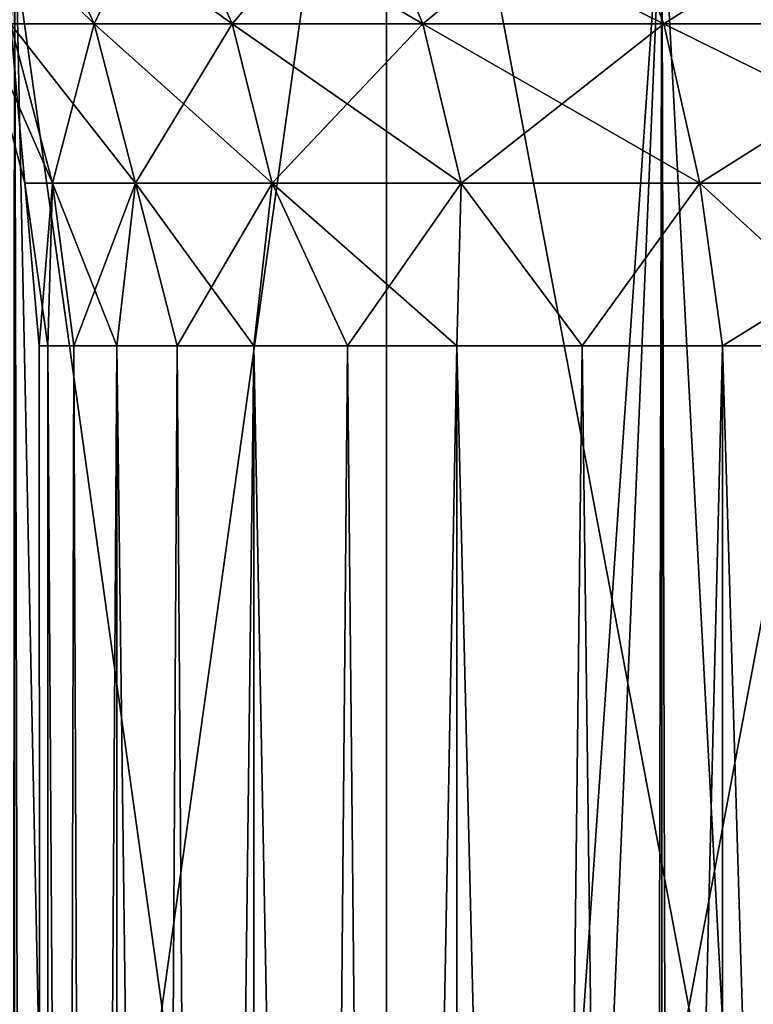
# Model space of a CAD drawing. Extents: x -265 to 265, y 0 to 607.
# Tile 216 of 256: x -259.34 to -257.79, y 596.61 to 598.69. Entities that reach past the tile are written whole.
import ezdxf

# ---------------------------------------------------------------- set-up
doc = ezdxf.new("R2010")
doc.units = 0
doc.header["$LTSCALE"] = 26.699852
for name, color, linetype in [('113', 7, 'CONTINUOUS'), ('123', 7, 'CONTINUOUS'), ('43', 7, 'CONTINUOUS'), ('44', 7, 'CONTINUOUS'), ('74', 7, 'CONTINUOUS'), ('76', 7, 'CONTINUOUS')]:
    doc.layers.add(name, color=color, linetype=linetype)

msp = doc.modelspace()

# ---------------------------------------------------------------- linework, layer by layer
at = {"layer": '113', "color": 7, "linetype": 'CONTINUOUS'}
for points in [[(-259.516, 593.2, 3.9414), (-258.564, 593.2, 5.7226), (-259.516, 600, 3.9414), (-259.516, 593.2, 3.9414)], [(-259.516, 600, 3.9414), (-258.564, 593.2, 5.7226), (-258.564, 600, 5.7226), (-259.516, 600, 3.9414)], [(-258.564, 593.2, 5.7226), (-257.2832, 593.2, 7.2832), (-258.564, 600, 5.7226), (-258.564, 593.2, 5.7226)], [(-258.564, 600, 5.7226), (-257.2832, 593.2, 7.2832), (-257.2832, 600, 7.2832), (-258.564, 600, 5.7226)]]:
    msp.add_3dface(points, dxfattribs=at)
at = {"layer": '123', "color": 7, "linetype": 'CONTINUOUS'}
for points in [[(-258.564, 593.2, -5.7226), (-259.516, 593.2, -3.9414), (-258.564, 600, -5.7226), (-258.564, 593.2, -5.7226)], [(-259.516, 593.2, -3.9414), (-259.516, 600, -3.9414), (-258.564, 600, -5.7226), (-259.516, 593.2, -3.9414)], [(-257.2832, 593.2, -7.2832), (-258.564, 593.2, -5.7226), (-257.2832, 600, -7.2832), (-257.2832, 593.2, -7.2832)], [(-258.564, 593.2, -5.7226), (-258.564, 600, -5.7226), (-257.2832, 600, -7.2832), (-258.564, 593.2, -5.7226)]]:
    msp.add_3dface(points, dxfattribs=at)
at = {"layer": '43', "color": 7, "linetype": 'CONTINUOUS'}
for points in [[(-259.3523, 1, 11.7275), (-257.9805, 1, 12.7009), (-259.3523, 599, 11.7275), (-259.3523, 1, 11.7275)], [(-259.3523, 599, 11.7275), (-257.9805, 1, 12.7009), (-257.9805, 599, 12.7009), (-259.3523, 599, 11.7275)], [(-257.9805, 1, 12.7009), (-256.5083, 1, 13.5145), (-257.9805, 599, 12.7009), (-257.9805, 1, 12.7009)], [(-257.9805, 599, 12.7009), (-256.5083, 1, 13.5145), (-256.5083, 599, 13.5145), (-257.9805, 599, 12.7009)]]:
    msp.add_3dface(points, dxfattribs=at)
at = {"layer": '44', "color": 7, "linetype": 'CONTINUOUS'}
for points in [[(-259.3615, 582.7248, -11.7202), (-259.3523, 599, -11.7275), (-259.0334, 583.6687, -11.9748), (-259.3615, 582.7248, -11.7202)], [(-259.3523, 599, -11.7275), (-257.9805, 599, -12.7009), (-259.0334, 583.6687, -11.9748), (-259.3523, 599, -11.7275)], [(-259.0334, 583.6687, -11.9748), (-257.9805, 599, -12.7009), (-258.585, 584.6218, -12.3003), (-259.0334, 583.6687, -11.9748)], [(-258.585, 584.6218, -12.3003), (-257.9805, 599, -12.7009), (-258.0097, 585.5595, -12.6825), (-258.585, 584.6218, -12.3003)], [(-258.0097, 585.5595, -12.6825), (-257.9805, 599, -12.7009), (-257.3158, 586.4452, -13.095), (-258.0097, 585.5595, -12.6825)], [(-257.9805, 599, -12.7009), (-256.5083, 599, -13.5145), (-257.3158, 586.4452, -13.095), (-257.9805, 599, -12.7009)]]:
    msp.add_3dface(points, dxfattribs=at)
at = {"layer": '74', "color": 7, "linetype": 'CONTINUOUS'}
for points in [[(-259.2816, 598, 0.584), (-259.2816, 575, -0.5839), (-259.3, 598), (-259.2816, 598, 0.584)], [(-259.3, 598), (-259.2816, 575, -0.5839), (-259.2816, 598, -0.584), (-259.3, 598)], [(-259.1353, 575, 1.7427), (-259.2816, 575, 0.5839), (-259.1353, 598, 1.7426), (-259.1353, 575, 1.7427)], [(-259.2816, 575, 0.5839), (-259.2816, 575, -0.5839), (-259.2816, 598, 0.584), (-259.2816, 575, 0.5839)], [(-259.1353, 598, 1.7426), (-259.2816, 575, 0.5839), (-259.2267, 598, 1.1656), (-259.1353, 598, 1.7426)], [(-259.2267, 598, 1.1656), (-259.2816, 575, 0.5839), (-259.2816, 598, 0.584), (-259.2267, 598, 1.1656)], [(-259.2816, 575, -0.5839), (-259.1353, 575, -1.7427), (-259.2816, 598, -0.584), (-259.2816, 575, -0.5839)], [(-259.2816, 598, -0.584), (-259.1353, 575, -1.7427), (-259.2267, 598, -1.1656), (-259.2816, 598, -0.584)], [(-259.2267, 598, -1.1656), (-259.1353, 575, -1.7427), (-259.1353, 598, -1.7426), (-259.2267, 598, -1.1656)], [(-258.8448, 575, 2.8739), (-259.1353, 575, 1.7427), (-258.8448, 598, 2.8739), (-258.8448, 575, 2.8739)], [(-258.8448, 598, 2.8739), (-259.1353, 575, 1.7427), (-259.0078, 598, 2.3128), (-258.8448, 598, 2.8739)], [(-259.0078, 598, 2.3128), (-259.1353, 575, 1.7427), (-259.1353, 598, 1.7426), (-259.0078, 598, 2.3128)], [(-259.1353, 575, -1.7427), (-258.8448, 575, -2.8739), (-259.1353, 598, -1.7426), (-259.1353, 575, -1.7427)], [(-259.1353, 598, -1.7426), (-258.8448, 575, -2.8739), (-259.0078, 598, -2.3128), (-259.1353, 598, -1.7426)], [(-259.0078, 598, -2.3128), (-258.8448, 575, -2.8739), (-258.8448, 598, -2.8739), (-259.0078, 598, -2.3128)], [(-258.4149, 575, 3.9597), (-258.8448, 575, 2.8739), (-258.4149, 598, 3.9597), (-258.4149, 575, 3.9597)], [(-258.4149, 598, 3.9597), (-258.8448, 575, 2.8739), (-258.6469, 598, 3.4236), (-258.4149, 598, 3.9597)], [(-258.6469, 598, 3.4236), (-258.8448, 575, 2.8739), (-258.8448, 598, 2.8739), (-258.6469, 598, 3.4236)], [(-258.8448, 575, -2.8739), (-258.4149, 575, -3.9597), (-258.8448, 598, -2.8739), (-258.8448, 575, -2.8739)], [(-258.8448, 598, -2.8739), (-258.4149, 575, -3.9597), (-258.6469, 598, -3.4236), (-258.8448, 598, -2.8739)], [(-258.6469, 598, -3.4236), (-258.4149, 575, -3.9597), (-258.4149, 598, -3.9597), (-258.6469, 598, -3.4236)], [(-257.8522, 575, 4.9832), (-258.4149, 575, 3.9597), (-257.8522, 598, 4.9832), (-257.8522, 575, 4.9832)], [(-257.8522, 598, 4.9832), (-258.4149, 575, 3.9597), (-258.1497, 598, 4.4803), (-257.8522, 598, 4.9832)], [(-258.1497, 598, 4.4803), (-258.4149, 575, 3.9597), (-258.4149, 598, 3.9597), (-258.1497, 598, 4.4803)], [(-258.4149, 575, -3.9597), (-257.8522, 575, -4.9832), (-258.4149, 598, -3.9597), (-258.4149, 575, -3.9597)], [(-258.4149, 598, -3.9597), (-257.8522, 575, -4.9832), (-258.1497, 598, -4.4803), (-258.4149, 598, -3.9597)], [(-258.1497, 598, -4.4803), (-257.8522, 575, -4.9832), (-257.8522, 598, -4.9832), (-258.1497, 598, -4.4803)], [(-257.1658, 575, 5.928), (-257.8522, 575, 4.9832), (-257.1658, 598, 5.928), (-257.1658, 575, 5.928)], [(-257.1658, 598, 5.928), (-257.8522, 575, 4.9832), (-257.5239, 598, 5.4664), (-257.1658, 598, 5.928)], [(-257.5239, 598, 5.4664), (-257.8522, 575, 4.9832), (-257.8522, 598, 4.9832), (-257.5239, 598, 5.4664)], [(-257.8522, 575, -4.9832), (-257.1658, 575, -5.928), (-257.8522, 598, -4.9832), (-257.8522, 575, -4.9832)], [(-257.8522, 598, -4.9832), (-257.1658, 575, -5.928), (-257.5239, 598, -5.4664), (-257.8522, 598, -4.9832)]]:
    msp.add_3dface(points, dxfattribs=at)
at = {"layer": '76', "color": 7, "linetype": 'CONTINUOUS'}
for points in [[(-259.3272, 598.9985, -2.1289), (-259.5069, 598.9985, -1.0712), (-259.1837, 598.6821, -2.0961), (-259.3272, 598.9985, -2.1289)], [(-259.1837, 598.6821, -2.0961), (-259.5069, 598.9985, -1.0712), (-259.3607, 598.6821, -1.0547), (-259.1837, 598.6821, -2.0961)], [(-259.5069, 598.9985, 1.0712), (-259.3272, 598.9985, 2.1289), (-259.3607, 598.6821, 1.0547), (-259.5069, 598.9985, 1.0712)], [(-259.3607, 598.6821, 1.0547), (-259.3272, 598.9985, 2.1289), (-259.1837, 598.6821, 2.0961), (-259.3607, 598.6821, 1.0547)], [(-259.0302, 598.9985, -3.1598), (-259.3272, 598.9985, -2.1289), (-258.8913, 598.6821, -3.1112), (-259.0302, 598.9985, -3.1598)], [(-258.8913, 598.6821, -3.1112), (-259.3272, 598.9985, -2.1289), (-259.1837, 598.6821, -2.0961), (-258.8913, 598.6821, -3.1112)], [(-259.3272, 598.9985, 2.1289), (-259.0302, 598.9985, 3.1598), (-259.1837, 598.6821, 2.0961), (-259.3272, 598.9985, 2.1289)], [(-259.1837, 598.6821, 2.0961), (-259.0302, 598.9985, 3.1598), (-258.8913, 598.6821, 3.1112), (-259.1837, 598.6821, 2.0961)], [(-258.6196, 598.9985, -4.151), (-259.0302, 598.9985, -3.1598), (-258.487, 598.6821, -4.0871), (-258.6196, 598.9985, -4.151)], [(-258.487, 598.6821, -4.0871), (-259.0302, 598.9985, -3.1598), (-258.8913, 598.6821, -3.1112), (-258.487, 598.6821, -4.0871)], [(-259.0302, 598.9985, 3.1598), (-258.6196, 598.9985, 4.151), (-258.8913, 598.6821, 3.1112), (-259.0302, 598.9985, 3.1598)], [(-258.8913, 598.6821, 3.1112), (-258.6196, 598.9985, 4.151), (-258.487, 598.6821, 4.0871), (-258.8913, 598.6821, 3.1112)], [(-258.1007, 598.9985, -5.09), (-258.6196, 598.9985, -4.151), (-257.9761, 598.6821, -5.0117), (-258.1007, 598.9985, -5.09)], [(-257.9761, 598.6821, -5.0117), (-258.6196, 598.9985, -4.151), (-258.487, 598.6821, -4.0871), (-257.9761, 598.6821, -5.0117)], [(-258.6196, 598.9985, 4.151), (-258.1007, 598.9985, 5.09), (-258.487, 598.6821, 4.0871), (-258.6196, 598.9985, 4.151)], [(-258.487, 598.6821, 4.0871), (-258.1007, 598.9985, 5.09), (-257.9761, 598.6821, 5.0117), (-258.487, 598.6821, 4.0871)], [(-257.4798, 598.9985, -5.965), (-258.1007, 598.9985, -5.09), (-257.3648, 598.6821, -5.8732), (-257.4798, 598.9985, -5.965)], [(-257.3648, 598.6821, -5.8732), (-258.1007, 598.9985, -5.09), (-257.9761, 598.6821, -5.0117), (-257.3648, 598.6821, -5.8732)], [(-258.1007, 598.9985, 5.09), (-257.4798, 598.9985, 5.965), (-257.9761, 598.6821, 5.0117), (-258.1007, 598.9985, 5.09)], [(-257.9761, 598.6821, 5.0117), (-257.4798, 598.9985, 5.965), (-257.3648, 598.6821, 5.8732), (-257.9761, 598.6821, 5.0117)], [(-259.3607, 598.6821, -1.0547), (-259.4199, 598.6821), (-259.2713, 598.3449, -1.0446), (-259.3607, 598.6821, -1.0547)], [(-259.4199, 598.6821), (-259.3607, 598.6821, 1.0547), (-259.33, 598.3449), (-259.4199, 598.6821)], [(-259.2713, 598.3449, -1.0446), (-259.4199, 598.6821), (-259.33, 598.3449), (-259.2713, 598.3449, -1.0446)], [(-259.1837, 598.6821, -2.0961), (-259.3607, 598.6821, -1.0547), (-259.096, 598.3449, -2.0761), (-259.1837, 598.6821, -2.0961)], [(-259.096, 598.3449, -2.0761), (-259.3607, 598.6821, -1.0547), (-259.2713, 598.3449, -1.0446), (-259.096, 598.3449, -2.0761)], [(-259.3607, 598.6821, 1.0547), (-259.1837, 598.6821, 2.0961), (-259.2713, 598.3449, 1.0446), (-259.3607, 598.6821, 1.0547)], [(-259.33, 598.3449), (-259.3607, 598.6821, 1.0547), (-259.2713, 598.3449, 1.0446), (-259.33, 598.3449)], [(-259.2713, 598.3449, 1.0446), (-259.1837, 598.6821, 2.0961), (-259.096, 598.3449, 2.0761), (-259.2713, 598.3449, 1.0446)], [(-258.8913, 598.6821, -3.1112), (-259.1837, 598.6821, -2.0961), (-258.8064, 598.3449, -3.0815), (-258.8913, 598.6821, -3.1112)], [(-258.8064, 598.3449, -3.0815), (-259.1837, 598.6821, -2.0961), (-259.096, 598.3449, -2.0761), (-258.8064, 598.3449, -3.0815)], [(-259.1837, 598.6821, 2.0961), (-258.8913, 598.6821, 3.1112), (-259.096, 598.3449, 2.0761), (-259.1837, 598.6821, 2.0961)], [(-259.096, 598.3449, 2.0761), (-258.8913, 598.6821, 3.1112), (-258.8064, 598.3449, 3.0815), (-259.096, 598.3449, 2.0761)], [(-258.487, 598.6821, -4.0871), (-258.8913, 598.6821, -3.1112), (-258.406, 598.3449, -4.0481), (-258.487, 598.6821, -4.0871)], [(-258.406, 598.3449, -4.0481), (-258.8913, 598.6821, -3.1112), (-258.8064, 598.3449, -3.0815), (-258.406, 598.3449, -4.0481)], [(-258.8913, 598.6821, 3.1112), (-258.487, 598.6821, 4.0871), (-258.8064, 598.3449, 3.0815), (-258.8913, 598.6821, 3.1112)], [(-258.8064, 598.3449, 3.0815), (-258.487, 598.6821, 4.0871), (-258.406, 598.3449, 4.0481), (-258.8064, 598.3449, 3.0815)], [(-257.9761, 598.6821, -5.0117), (-258.487, 598.6821, -4.0871), (-257.8999, 598.3449, -4.9638), (-257.9761, 598.6821, -5.0117)], [(-257.8999, 598.3449, -4.9638), (-258.487, 598.6821, -4.0871), (-258.406, 598.3449, -4.0481), (-257.8999, 598.3449, -4.9638)], [(-258.487, 598.6821, 4.0871), (-257.9761, 598.6821, 5.0117), (-258.406, 598.3449, 4.0481), (-258.487, 598.6821, 4.0871)], [(-258.406, 598.3449, 4.0481), (-257.9761, 598.6821, 5.0117), (-257.8999, 598.3449, 4.9638), (-258.406, 598.3449, 4.0481)], [(-257.3648, 598.6821, -5.8732), (-257.9761, 598.6821, -5.0117), (-257.2945, 598.3449, -5.8171), (-257.3648, 598.6821, -5.8732)], [(-257.2945, 598.3449, -5.8171), (-257.9761, 598.6821, -5.0117), (-257.8999, 598.3449, -4.9638), (-257.2945, 598.3449, -5.8171)], [(-257.9761, 598.6821, 5.0117), (-257.3648, 598.6821, 5.8732), (-257.8999, 598.3449, 4.9638), (-257.9761, 598.6821, 5.0117)], [(-257.8999, 598.3449, 4.9638), (-257.3648, 598.6821, 5.8732), (-257.2945, 598.3449, 5.8171), (-257.8999, 598.3449, 4.9638)], [(-259.3, 598), (-259.2816, 598, -0.584), (-259.33, 598.3449), (-259.3, 598)], [(-259.3, 598), (-259.33, 598.3449), (-259.2713, 598.3449, 1.0446), (-259.3, 598)], [(-259.2816, 598, -0.584), (-259.2713, 598.3449, -1.0446), (-259.33, 598.3449), (-259.2816, 598, -0.584)], [(-259.2816, 598, 0.584), (-259.3, 598), (-259.2713, 598.3449, 1.0446), (-259.2816, 598, 0.584)], [(-259.2267, 598, 1.1656), (-259.2816, 598, 0.584), (-259.2713, 598.3449, 1.0446), (-259.2267, 598, 1.1656)], [(-259.2816, 598, -0.584), (-259.2267, 598, -1.1656), (-259.2713, 598.3449, -1.0446), (-259.2816, 598, -0.584)], [(-259.2267, 598, 1.1656), (-259.2713, 598.3449, 1.0446), (-259.096, 598.3449, 2.0761), (-259.2267, 598, 1.1656)], [(-259.2267, 598, -1.1656), (-259.1353, 598, -1.7426), (-259.2713, 598.3449, -1.0446), (-259.2267, 598, -1.1656)], [(-259.1353, 598, -1.7426), (-259.096, 598.3449, -2.0761), (-259.2713, 598.3449, -1.0446), (-259.1353, 598, -1.7426)], [(-259.1353, 598, 1.7426), (-259.2267, 598, 1.1656), (-259.096, 598.3449, 2.0761), (-259.1353, 598, 1.7426)], [(-259.0078, 598, 2.3128), (-259.1353, 598, 1.7426), (-259.096, 598.3449, 2.0761), (-259.0078, 598, 2.3128)], [(-259.1353, 598, -1.7426), (-259.0078, 598, -2.3128), (-259.096, 598.3449, -2.0761), (-259.1353, 598, -1.7426)], [(-259.0078, 598, 2.3128), (-259.096, 598.3449, 2.0761), (-258.8064, 598.3449, 3.0815), (-259.0078, 598, 2.3128)], [(-259.0078, 598, -2.3128), (-258.8448, 598, -2.8739), (-259.096, 598.3449, -2.0761), (-259.0078, 598, -2.3128)], [(-258.8448, 598, -2.8739), (-258.8064, 598.3449, -3.0815), (-259.096, 598.3449, -2.0761), (-258.8448, 598, -2.8739)], [(-258.8448, 598, 2.8739), (-259.0078, 598, 2.3128), (-258.8064, 598.3449, 3.0815), (-258.8448, 598, 2.8739)], [(-258.6469, 598, 3.4236), (-258.8448, 598, 2.8739), (-258.8064, 598.3449, 3.0815), (-258.6469, 598, 3.4236)], [(-258.8448, 598, -2.8739), (-258.6469, 598, -3.4236), (-258.8064, 598.3449, -3.0815), (-258.8448, 598, -2.8739)], [(-258.6469, 598, 3.4236), (-258.8064, 598.3449, 3.0815), (-258.406, 598.3449, 4.0481), (-258.6469, 598, 3.4236)], [(-258.6469, 598, -3.4236), (-258.4149, 598, -3.9597), (-258.8064, 598.3449, -3.0815), (-258.6469, 598, -3.4236)], [(-258.4149, 598, -3.9597), (-258.406, 598.3449, -4.0481), (-258.8064, 598.3449, -3.0815), (-258.4149, 598, -3.9597)], [(-258.4149, 598, 3.9597), (-258.6469, 598, 3.4236), (-258.406, 598.3449, 4.0481), (-258.4149, 598, 3.9597)], [(-258.1497, 598, 4.4803), (-258.4149, 598, 3.9597), (-258.406, 598.3449, 4.0481), (-258.1497, 598, 4.4803)], [(-258.4149, 598, -3.9597), (-258.1497, 598, -4.4803), (-258.406, 598.3449, -4.0481), (-258.4149, 598, -3.9597)], [(-258.1497, 598, 4.4803), (-258.406, 598.3449, 4.0481), (-257.8999, 598.3449, 4.9638), (-258.1497, 598, 4.4803)], [(-258.1497, 598, -4.4803), (-257.8999, 598.3449, -4.9638), (-258.406, 598.3449, -4.0481), (-258.1497, 598, -4.4803)], [(-257.8522, 598, 4.9832), (-258.1497, 598, 4.4803), (-257.8999, 598.3449, 4.9638), (-257.8522, 598, 4.9832)], [(-258.1497, 598, -4.4803), (-257.8522, 598, -4.9832), (-257.8999, 598.3449, -4.9638), (-258.1497, 598, -4.4803)], [(-257.8522, 598, 4.9832), (-257.8999, 598.3449, 4.9638), (-257.2945, 598.3449, 5.8171), (-257.8522, 598, 4.9832)], [(-257.8522, 598, -4.9832), (-257.5239, 598, -5.4664), (-257.8999, 598.3449, -4.9638), (-257.8522, 598, -4.9832)], [(-257.5239, 598, -5.4664), (-257.2945, 598.3449, -5.8171), (-257.8999, 598.3449, -4.9638), (-257.5239, 598, -5.4664)], [(-257.5239, 598, 5.4664), (-257.8522, 598, 4.9832), (-257.2945, 598.3449, 5.8171), (-257.5239, 598, 5.4664)]]:
    msp.add_3dface(points, dxfattribs=at)

doc.saveas('drawing.dxf')
